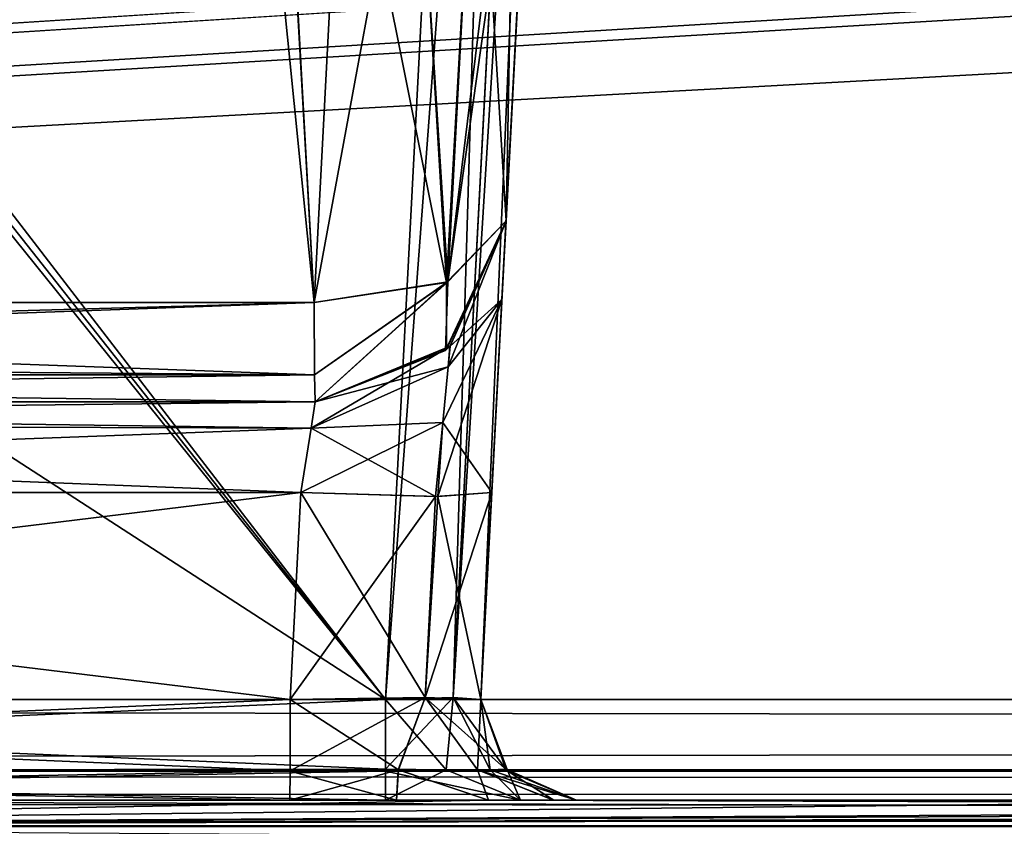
# Model space of a CAD drawing. Header units: inches. Extents: x -10 to 10, y -2.3 to 4.3.
# Tile 253 of 256: x -5.29 to -4.981, y -1.613 to -1.36. Entities that reach past the tile are written whole.
import ezdxf

# ---------------------------------------------------------------- set-up
doc = ezdxf.new("R2010")
doc.units = ezdxf.units.IN
doc.header["$LTSCALE"] = 65.185185
doc.header["$MEASUREMENT"] = 0
for name, color, linetype in [('131', 7, 'CONTINUOUS'), ('140', 7, 'CONTINUOUS'), ('1569', 7, 'CONTINUOUS'), ('1570', 7, 'CONTINUOUS'), ('1571', 7, 'CONTINUOUS'), ('1572', 7, 'CONTINUOUS'), ('1581', 7, 'CONTINUOUS'), ('1582', 7, 'CONTINUOUS'), ('1590', 7, 'CONTINUOUS'), ('1591', 7, 'CONTINUOUS'), ('1592', 7, 'CONTINUOUS'), ('1593', 7, 'CONTINUOUS'), ('165', 7, 'CONTINUOUS'), ('1770', 7, 'CONTINUOUS'), ('1771', 7, 'CONTINUOUS'), ('1772', 7, 'CONTINUOUS'), ('1773', 7, 'CONTINUOUS'), ('1810', 7, 'CONTINUOUS'), ('195', 7, 'CONTINUOUS'), ('196', 7, 'CONTINUOUS'), ('3830', 7, 'CONTINUOUS'), ('3835', 7, 'CONTINUOUS'), ('432', 7, 'CONTINUOUS'), ('5699', 7, 'CONTINUOUS'), ('6711', 7, 'CONTINUOUS'), ('6712', 7, 'CONTINUOUS'), ('6713', 7, 'CONTINUOUS'), ('6714', 7, 'CONTINUOUS'), ('6715', 7, 'CONTINUOUS'), ('7260', 7, 'CONTINUOUS'), ('7263', 7, 'CONTINUOUS'), ('7269', 7, 'CONTINUOUS'), ('7270', 7, 'CONTINUOUS'), ('7271', 7, 'CONTINUOUS'), ('7272', 7, 'CONTINUOUS'), ('7273', 7, 'CONTINUOUS'), ('7274', 7, 'CONTINUOUS'), ('7283', 7, 'CONTINUOUS'), ('7284', 7, 'CONTINUOUS'), ('8585', 7, 'CONTINUOUS'), ('8594', 7, 'CONTINUOUS'), ('9487', 7, 'CONTINUOUS'), ('9488', 7, 'CONTINUOUS'), ('9489', 7, 'CONTINUOUS'), ('9490', 7, 'CONTINUOUS'), ('9491', 7, 'CONTINUOUS'), ('9492', 7, 'CONTINUOUS'), ('9493', 7, 'CONTINUOUS'), ('9496', 7, 'CONTINUOUS'), ('9497', 7, 'CONTINUOUS')]:
    doc.layers.add(name, color=color, linetype=linetype)

msp = doc.modelspace()

# ---------------------------------------------------------------- linework, layer by layer
at = {"layer": '131', "linetype": 'Continuous'}
for points in [[(8.075, -1.605, 4.09849), (-8.075, -1.605, 4.09849), (8.075, -1.605, -4.09849), (8.075, -1.605, 4.09849)], [(8.075, -1.605, -4.09849), (-8.075, -1.605, 4.09849), (-8.075, -1.605, -4.09849), (8.075, -1.605, -4.09849)]]:
    msp.add_3dface(points, dxfattribs=at)
at = {"layer": '140', "linetype": 'Continuous'}
for points in [[(-8.5782, -1.605, -4.59779), (8.57822, -1.605, -4.59779), (-5.96565, -1.605, -4.58254), (-8.5782, -1.605, -4.59779)], [(8.57822, -1.605, 4.59779), (-8.5782, -1.605, 4.59779), (5.96565, -1.605, 4.58254), (8.57822, -1.605, 4.59779)], [(5.96565, -1.605, 4.58254), (-8.5782, -1.605, 4.59779), (1.96565, -1.605, 4.58254), (5.96565, -1.605, 4.58254)], [(1.96565, -1.605, 4.58254), (-8.5782, -1.605, 4.59779), (-1.98604, -1.605, 4.58467), (1.96565, -1.605, 4.58254)], [(-1.98604, -1.605, 4.58467), (-8.5782, -1.605, 4.59779), (-5.98604, -1.605, 4.58467), (-1.98604, -1.605, 4.58467)], [(-2.14705, -1.605, 4.53289), (-1.98604, -1.605, 4.58467), (-5.98604, -1.605, 4.58467), (-2.14705, -1.605, 4.53289)], [(-2.31453, -1.605, 4.45621), (-2.14705, -1.605, 4.53289), (-5.98604, -1.605, 4.58467), (-2.31453, -1.605, 4.45621)], [(-2.82517, -1.605, 4.45621), (-2.31453, -1.605, 4.45621), (-5.98604, -1.605, 4.58467), (-2.82517, -1.605, 4.45621)], [(-3.17483, -1.605, 4.45621), (-2.82517, -1.605, 4.45621), (-5.98604, -1.605, 4.58467), (-3.17483, -1.605, 4.45621)], [(-3.84467, -1.605, 4.45621), (-3.17483, -1.605, 4.45621), (-5.98604, -1.605, 4.58467), (-3.84467, -1.605, 4.45621)], [(-3.88708, -1.605, 4.43865), (-3.84467, -1.605, 4.45621), (-5.98604, -1.605, 4.58467), (-3.88708, -1.605, 4.43865)], [(-4.15533, -1.605, 4.45621), (-3.88708, -1.605, 4.43865), (-5.98604, -1.605, 4.58467), (-4.15533, -1.605, 4.45621)], [(-4.82517, -1.605, 4.45621), (-4.15533, -1.605, 4.45621), (-5.98604, -1.605, 4.58467), (-4.82517, -1.605, 4.45621)], [(-4.86758, -1.605, 4.43865), (-4.82517, -1.605, 4.45621), (-5.98604, -1.605, 4.58467), (-4.86758, -1.605, 4.43865)], [(-5.17483, -1.605, 4.45621), (-4.86758, -1.605, 4.43865), (-5.98604, -1.605, 4.58467), (-5.17483, -1.605, 4.45621)], [(-5.68548, -1.605, 4.45621), (-5.17483, -1.605, 4.45621), (-5.98604, -1.605, 4.58467), (-5.68548, -1.605, 4.45621)], [(-5.96565, -1.605, -4.58254), (8.57822, -1.605, -4.59779), (-1.96565, -1.605, -4.58254), (-5.96565, -1.605, -4.58254)], [(-5.81869, -1.605, -4.49853), (-5.96565, -1.605, -4.58254), (-1.96565, -1.605, -4.58254), (-5.81869, -1.605, -4.49853)], [(-5.68547, -1.605, -4.45621), (-5.81869, -1.605, -4.49853), (-1.96565, -1.605, -4.58254), (-5.68547, -1.605, -4.45621)], [(-5.17483, -1.605, -4.45621), (-5.68547, -1.605, -4.45621), (-1.96565, -1.605, -4.58254), (-5.17483, -1.605, -4.45621)], [(-5.13242, -1.605, -4.43865), (-5.17483, -1.605, -4.45621), (-4.82517, -1.605, -4.45621), (-5.13242, -1.605, -4.43865)], [(-4.82517, -1.605, -4.45621), (-5.17483, -1.605, -4.45621), (-1.96565, -1.605, -4.58254), (-4.82517, -1.605, -4.45621)], [(-4.8851, -1.605, 4.39627), (-4.86758, -1.605, 4.43865), (-5.17483, -1.605, 4.45621), (-4.8851, -1.605, 4.39627)], [(-5.13245, -1.605, 4.43868), (-4.8851, -1.605, 4.39627), (-5.17483, -1.605, 4.45621), (-5.13245, -1.605, 4.43868)], [(-5.14248, -1.605, -4.14496), (-5.12201, -1.605, -4.17472), (-4.8851, -1.605, -4.39627), (-5.14248, -1.605, -4.14496)], [(-4.85752, -1.605, -4.14496), (-5.14248, -1.605, -4.14496), (-4.87797, -1.605, -4.17469), (-4.85752, -1.605, -4.14496)], [(-4.87797, -1.605, -4.17469), (-5.14248, -1.605, -4.14496), (-4.8851, -1.605, -4.20981), (-4.87797, -1.605, -4.17469)], [(-4.8851, -1.605, -4.20981), (-5.14248, -1.605, -4.14496), (-4.8851, -1.605, -4.39627), (-4.8851, -1.605, -4.20981)], [(-5.14248, -1.605, 4.14496), (-4.85752, -1.605, 4.14496), (-5.12203, -1.605, 4.17469), (-5.14248, -1.605, 4.14496)], [(-4.8851, -1.605, 4.20982), (-4.8851, -1.605, 4.39627), (-5.13245, -1.605, 4.43868), (-4.8851, -1.605, 4.20982)], [(-5.1149, -1.605, 4.39627), (-4.8851, -1.605, 4.20982), (-5.13245, -1.605, 4.43868), (-5.1149, -1.605, 4.39627)], [(-5.1149, -1.605, -4.39627), (-5.13242, -1.605, -4.43865), (-4.82517, -1.605, -4.45621), (-5.1149, -1.605, -4.39627)], [(-5.12203, -1.605, 4.17469), (-4.85752, -1.605, 4.14496), (-5.1149, -1.605, 4.20981), (-5.12203, -1.605, 4.17469)], [(-5.12201, -1.605, -4.17472), (-5.1149, -1.605, -4.20982), (-4.8851, -1.605, -4.39627), (-5.12201, -1.605, -4.17472)], [(-5.1149, -1.605, -4.20982), (-5.1149, -1.605, -4.39627), (-4.86755, -1.605, -4.43868), (-5.1149, -1.605, -4.20982)], [(-4.86755, -1.605, -4.43868), (-5.1149, -1.605, -4.39627), (-4.82517, -1.605, -4.45621), (-4.86755, -1.605, -4.43868)], [(-4.8851, -1.605, -4.39627), (-5.1149, -1.605, -4.20982), (-4.86755, -1.605, -4.43868), (-4.8851, -1.605, -4.39627)], [(-4.87799, -1.605, 4.17472), (-4.8851, -1.605, 4.20982), (-5.1149, -1.605, 4.39627), (-4.87799, -1.605, 4.17472)], [(-4.85752, -1.605, 4.14496), (-4.87799, -1.605, 4.17472), (-5.1149, -1.605, 4.39627), (-4.85752, -1.605, 4.14496)], [(-5.1149, -1.605, 4.20981), (-4.85752, -1.605, 4.14496), (-5.1149, -1.605, 4.39627), (-5.1149, -1.605, 4.20981)]]:
    msp.add_3dface(points, dxfattribs=at)
at = {"layer": '1569', "linetype": 'Continuous'}
for points in [[(-5.09646, -0.64992, 3.78332), (-5.14486, -1.57343, 4.39629), (-5.09584, -0.6382, 4.4453), (-5.09646, -0.64992, 3.78332)], [(-5.13828, -1.44788, 4.17846), (-5.14486, -1.57343, 4.39629), (-5.09646, -0.64992, 3.78332), (-5.13828, -1.44788, 4.17846)], [(-5.13698, -1.42314, 4.11653), (-5.13828, -1.44788, 4.17846), (-5.09646, -0.64992, 3.78332), (-5.13698, -1.42314, 4.11653)], [(-5.0979, -0.67738, 3.79138), (-5.13698, -1.42314, 4.11653), (-5.09646, -0.64992, 3.78332), (-5.0979, -0.67738, 3.79138)], [(-5.13698, -1.42314, 3.87629), (-5.13698, -1.42314, 4.11653), (-5.0979, -0.67738, 3.79138), (-5.13698, -1.42314, 3.87629)], [(-5.1278, -1.24804, 3.80555), (-5.13698, -1.42314, 3.87629), (-5.0979, -0.67738, 3.79138), (-5.1278, -1.24804, 3.80555)], [(-5.14145, -1.50847, 4.20637), (-5.14486, -1.57343, 4.39629), (-5.13828, -1.44788, 4.17846), (-5.14145, -1.50847, 4.20637)], [(-5.14486, -1.57343, 4.20977), (-5.14486, -1.57343, 4.39629), (-5.14145, -1.50847, 4.20637), (-5.14486, -1.57343, 4.20977)]]:
    msp.add_3dface(points, dxfattribs=at)
at = {"layer": '1570', "linetype": 'Continuous'}
for points in [[(-5.14486, -1.57343, 4.39629), (-5.14486, -1.57343, 4.20977), (-5.13647, -1.59584, 4.20977), (-5.14486, -1.57343, 4.39629)], [(-5.13643, -1.59589, 4.39629), (-5.14486, -1.57343, 4.39629), (-5.13647, -1.59584, 4.20977), (-5.13643, -1.59589, 4.39629)], [(-5.1149, -1.605, 4.20981), (-5.13643, -1.59589, 4.39629), (-5.13647, -1.59584, 4.20977), (-5.1149, -1.605, 4.20981)], [(-5.1149, -1.605, 4.20981), (-5.1149, -1.605, 4.39627), (-5.13643, -1.59589, 4.39629), (-5.1149, -1.605, 4.20981)]]:
    msp.add_3dface(points, dxfattribs=at)
at = {"layer": '1571', "linetype": 'Continuous'}
for points in [[(-5.17481, -1.59526, 4.43408), (-5.17481, -1.57343, 4.42625), (-5.15357, -1.57279, 4.41749), (-5.17481, -1.59526, 4.43408)], [(-5.1558, -1.59547, 4.42919), (-5.17481, -1.59526, 4.43408), (-5.15357, -1.57279, 4.41749), (-5.1558, -1.59547, 4.42919)], [(-5.14191, -1.59547, 4.41529), (-5.1558, -1.59547, 4.42919), (-5.15357, -1.57279, 4.41749), (-5.14191, -1.59547, 4.41529)], [(-5.14486, -1.57343, 4.39629), (-5.14191, -1.59547, 4.41529), (-5.15357, -1.57279, 4.41749), (-5.14486, -1.57343, 4.39629)], [(-5.14486, -1.57343, 4.39629), (-5.13643, -1.59589, 4.39629), (-5.14191, -1.59547, 4.41529), (-5.14486, -1.57343, 4.39629)], [(-5.17483, -1.605, 4.45621), (-5.17481, -1.59526, 4.43408), (-5.1558, -1.59547, 4.42919), (-5.17483, -1.605, 4.45621)], [(-5.13245, -1.605, 4.43868), (-5.17483, -1.605, 4.45621), (-5.1558, -1.59547, 4.42919), (-5.13245, -1.605, 4.43868)], [(-5.13245, -1.605, 4.43868), (-5.1558, -1.59547, 4.42919), (-5.14191, -1.59547, 4.41529), (-5.13245, -1.605, 4.43868)], [(-5.13643, -1.59589, 4.39629), (-5.13245, -1.605, 4.43868), (-5.14191, -1.59547, 4.41529), (-5.13643, -1.59589, 4.39629)], [(-5.1149, -1.605, 4.39627), (-5.13245, -1.605, 4.43868), (-5.13643, -1.59589, 4.39629), (-5.1149, -1.605, 4.39627)]]:
    msp.add_3dface(points, dxfattribs=at)
at = {"layer": '1572', "linetype": 'Continuous'}
for points in [[(-5.10467, -0.63882, 4.46648), (-5.17481, -1.57343, 4.42625), (-5.1258, -0.63817, 4.47526), (-5.10467, -0.63882, 4.46648)], [(-5.15357, -1.57279, 4.41749), (-5.17481, -1.57343, 4.42625), (-5.10467, -0.63882, 4.46648), (-5.15357, -1.57279, 4.41749)], [(-5.09584, -0.6382, 4.4453), (-5.14486, -1.57343, 4.39629), (-5.15357, -1.57279, 4.41749), (-5.09584, -0.6382, 4.4453)], [(-5.09584, -0.6382, 4.4453), (-5.15357, -1.57279, 4.41749), (-5.10467, -0.63882, 4.46648), (-5.09584, -0.6382, 4.4453)]]:
    msp.add_3dface(points, dxfattribs=at)
at = {"layer": '1581', "linetype": 'Continuous'}
for points in [[(-5.58789, -1.605, 4.14496), (-5.20482, -1.605, 4.1199), (-5.73311, -1.605, 4.1199), (-5.58789, -1.605, 4.14496)], [(-5.14248, -1.605, 4.14496), (-5.20482, -1.605, 4.1199), (-5.58789, -1.605, 4.14496), (-5.14248, -1.605, 4.14496)], [(-5.20482, -1.605, 4.1199), (-5.14248, -1.605, 4.14496), (-5.17135, -1.605, 4.12634), (-5.20482, -1.605, 4.1199)]]:
    msp.add_3dface(points, dxfattribs=at)
at = {"layer": '1582', "linetype": 'Continuous'}
for points in [[(-5.73311, -1.57343, 4.14986), (-5.73311, -1.5962, 4.14112), (-5.20477, -1.57343, 4.14986), (-5.73311, -1.57343, 4.14986)], [(-5.20477, -1.57343, 4.14986), (-5.73311, -1.5962, 4.14112), (-5.20477, -1.59589, 4.14143), (-5.20477, -1.57343, 4.14986)], [(-5.73311, -1.605, 4.1199), (-5.20482, -1.605, 4.1199), (-5.20477, -1.59589, 4.14143), (-5.73311, -1.605, 4.1199)], [(-5.73311, -1.5962, 4.14112), (-5.73311, -1.605, 4.1199), (-5.20477, -1.59589, 4.14143), (-5.73311, -1.5962, 4.14112)]]:
    msp.add_3dface(points, dxfattribs=at)
at = {"layer": '1590', "linetype": 'Continuous'}
for points in [[(-5.82228, -1.48, 3.86955), (-5.79654, -1.48, 4.11649), (-5.1969, -1.48, 4.11649), (-5.82228, -1.48, 3.86955)], [(-5.1969, -1.48, 3.86955), (-5.82228, -1.48, 3.86955), (-5.1969, -1.48, 4.11649), (-5.1969, -1.48, 3.86955)]]:
    msp.add_3dface(points, dxfattribs=at)
at = {"layer": '1591', "linetype": 'Continuous'}
for points in [[(-5.82228, -1.4663, 3.83516), (-5.82228, -1.47127, 3.84133), (-5.19722, -1.44873, 3.82319), (-5.82228, -1.4663, 3.83516)], [(-5.82228, -1.44873, 3.82319), (-5.82228, -1.4663, 3.83516), (-5.19722, -1.44873, 3.82319), (-5.82228, -1.44873, 3.82319)], [(-5.19722, -1.44873, 3.82319), (-5.82228, -1.47127, 3.84133), (-5.19706, -1.47144, 3.84158), (-5.19722, -1.44873, 3.82319)], [(-5.82228, -1.47127, 3.84133), (-5.82228, -1.48, 3.86955), (-5.19706, -1.47144, 3.84158), (-5.82228, -1.47127, 3.84133)], [(-5.82228, -1.48, 3.86955), (-5.1969, -1.48, 3.86955), (-5.19706, -1.47144, 3.84158), (-5.82228, -1.48, 3.86955)]]:
    msp.add_3dface(points, dxfattribs=at)
at = {"layer": '1592', "linetype": 'Continuous'}
for points in [[(-5.83865, -1.13627, 3.69695), (-5.82228, -1.44873, 3.82319), (-5.22861, -1.13627, 3.69695), (-5.83865, -1.13627, 3.69695)], [(-5.82228, -1.44873, 3.82319), (-5.19722, -1.44873, 3.82319), (-5.22861, -1.13627, 3.69695), (-5.82228, -1.44873, 3.82319)], [(-5.22861, -1.13627, 3.69695), (-5.19722, -1.44873, 3.82319), (-5.21033, -1.21157, 3.72737), (-5.22861, -1.13627, 3.69695)], [(-5.19722, -1.44873, 3.82319), (-5.18835, -1.27924, 3.75471), (-5.21033, -1.21157, 3.72737), (-5.19722, -1.44873, 3.82319)]]:
    msp.add_3dface(points, dxfattribs=at)
at = {"layer": '1593', "linetype": 'Continuous'}
for points in [[(-5.13698, -1.42314, 3.87629), (-5.1278, -1.24804, 3.80555), (-5.134, -1.26508, 3.78596), (-5.13698, -1.42314, 3.87629)], [(-5.14613, -1.27338, 3.77106), (-5.13698, -1.42314, 3.87629), (-5.134, -1.26508, 3.78596), (-5.14613, -1.27338, 3.77106)], [(-5.14613, -1.27338, 3.77106), (-5.16547, -1.27789, 3.75905), (-5.15562, -1.4425, 3.83871), (-5.14613, -1.27338, 3.77106)], [(-5.13698, -1.42314, 3.87629), (-5.14613, -1.27338, 3.77106), (-5.15562, -1.4425, 3.83871), (-5.13698, -1.42314, 3.87629)], [(-5.18835, -1.27924, 3.75471), (-5.19722, -1.44873, 3.82319), (-5.15562, -1.4425, 3.83871), (-5.18835, -1.27924, 3.75471)], [(-5.16547, -1.27789, 3.75905), (-5.18835, -1.27924, 3.75471), (-5.15562, -1.4425, 3.83871), (-5.16547, -1.27789, 3.75905)]]:
    msp.add_3dface(points, dxfattribs=at)
at = {"layer": '165', "linetype": 'Continuous'}
for points in [[(8.57837, -1.59603, 4.61919), (8.57837, -1.57343, 4.62775), (-8.57837, -1.59542, 4.61977), (8.57837, -1.59603, 4.61919)], [(-8.57837, -1.59542, 4.61977), (8.57837, -1.57343, 4.62775), (-8.57837, -1.57343, 4.62775), (-8.57837, -1.59542, 4.61977)], [(-8.5782, -1.605, 4.59779), (8.57837, -1.59603, 4.61919), (-8.57837, -1.59542, 4.61977), (-8.5782, -1.605, 4.59779)], [(-8.5782, -1.605, 4.59779), (8.57822, -1.605, 4.59779), (8.57837, -1.59603, 4.61919), (-8.5782, -1.605, 4.59779)]]:
    msp.add_3dface(points, dxfattribs=at)
at = {"layer": '1770', "linetype": 'Continuous'}
for points in [[(-5.70702, -1.22838, -4.44433), (-5.68551, -1.57343, -4.42625), (-5.1258, -0.63817, -4.47526), (-5.70702, -1.22838, -4.44433)], [(-5.68551, -1.57343, -4.42625), (-5.17481, -1.57343, -4.42625), (-5.1258, -0.63817, -4.47526), (-5.68551, -1.57343, -4.42625)]]:
    msp.add_3dface(points, dxfattribs=at)
at = {"layer": '1771', "linetype": 'Continuous'}
for points in [[(-5.17481, -1.57343, -4.42625), (-5.68551, -1.57343, -4.42625), (-5.68549, -1.5959, -4.43468), (-5.17481, -1.57343, -4.42625)], [(-5.17481, -1.59589, -4.43467), (-5.17481, -1.57343, -4.42625), (-5.68549, -1.5959, -4.43468), (-5.17481, -1.59589, -4.43467)], [(-5.68547, -1.605, -4.45621), (-5.17481, -1.59589, -4.43467), (-5.68549, -1.5959, -4.43468), (-5.68547, -1.605, -4.45621)], [(-5.68547, -1.605, -4.45621), (-5.17483, -1.605, -4.45621), (-5.17481, -1.59589, -4.43467), (-5.68547, -1.605, -4.45621)]]:
    msp.add_3dface(points, dxfattribs=at)
at = {"layer": '1772', "linetype": 'Continuous'}
for points in [[(-5.17481, -1.57343, -4.42625), (-5.15581, -1.59547, -4.42919), (-5.15361, -1.57279, -4.41753), (-5.17481, -1.57343, -4.42625)], [(-5.15581, -1.59547, -4.42919), (-5.14192, -1.59547, -4.4153), (-5.15361, -1.57279, -4.41753), (-5.15581, -1.59547, -4.42919)], [(-5.13702, -1.59526, -4.39629), (-5.14486, -1.57343, -4.39629), (-5.15361, -1.57279, -4.41753), (-5.13702, -1.59526, -4.39629)], [(-5.14192, -1.59547, -4.4153), (-5.13702, -1.59526, -4.39629), (-5.15361, -1.57279, -4.41753), (-5.14192, -1.59547, -4.4153)], [(-5.17481, -1.57343, -4.42625), (-5.17481, -1.59589, -4.43467), (-5.15581, -1.59547, -4.42919), (-5.17481, -1.57343, -4.42625)], [(-5.17483, -1.605, -4.45621), (-5.13242, -1.605, -4.43865), (-5.17481, -1.59589, -4.43467), (-5.17483, -1.605, -4.45621)], [(-5.17481, -1.59589, -4.43467), (-5.13242, -1.605, -4.43865), (-5.15581, -1.59547, -4.42919), (-5.17481, -1.59589, -4.43467)], [(-5.13242, -1.605, -4.43865), (-5.14192, -1.59547, -4.4153), (-5.15581, -1.59547, -4.42919), (-5.13242, -1.605, -4.43865)], [(-5.1149, -1.605, -4.39627), (-5.13702, -1.59526, -4.39629), (-5.14192, -1.59547, -4.4153), (-5.1149, -1.605, -4.39627)], [(-5.13242, -1.605, -4.43865), (-5.1149, -1.605, -4.39627), (-5.14192, -1.59547, -4.4153), (-5.13242, -1.605, -4.43865)]]:
    msp.add_3dface(points, dxfattribs=at)
at = {"layer": '1773', "linetype": 'Continuous'}
for points in [[(-5.1258, -0.63817, -4.47526), (-5.17481, -1.57343, -4.42625), (-5.15361, -1.57279, -4.41753), (-5.1258, -0.63817, -4.47526)], [(-5.1258, -0.63817, -4.47526), (-5.15361, -1.57279, -4.41753), (-5.10463, -0.63882, -4.46644), (-5.1258, -0.63817, -4.47526)], [(-5.15361, -1.57279, -4.41753), (-5.14486, -1.57343, -4.39629), (-5.10463, -0.63882, -4.46644), (-5.15361, -1.57279, -4.41753)], [(-5.10463, -0.63882, -4.46644), (-5.14486, -1.57343, -4.39629), (-5.09584, -0.6382, -4.4453), (-5.10463, -0.63882, -4.46644)]]:
    msp.add_3dface(points, dxfattribs=at)
at = {"layer": '1810', "linetype": 'Continuous'}
for points in [[(-5.58789, -1.605, -4.14496), (-5.14248, -1.605, -4.14496), (-2.5761, -1.61322, -4.1656), (-5.58789, -1.605, -4.14496)], [(-5.58789, -1.61325, -4.16563), (-5.58789, -1.605, -4.14496), (-2.5761, -1.61322, -4.1656), (-5.58789, -1.61325, -4.16563)], [(-5.14248, -1.605, -4.14496), (-4.85752, -1.605, -4.14496), (-2.5761, -1.61322, -4.1656), (-5.14248, -1.605, -4.14496)], [(-2.5761, -1.63343, -4.17492), (-5.58789, -1.61325, -4.16563), (-2.5761, -1.61322, -4.1656), (-2.5761, -1.63343, -4.17492)]]:
    msp.add_3dface(points, dxfattribs=at)
at = {"layer": '195', "linetype": 'Continuous'}
for points in [[(-8.57837, -1.59603, -4.61919), (-8.57837, -1.57343, -4.62775), (8.57837, -1.59542, -4.61977), (-8.57837, -1.59603, -4.61919)], [(8.57837, -1.59542, -4.61977), (-8.57837, -1.57343, -4.62775), (8.57837, -1.57343, -4.62775), (8.57837, -1.59542, -4.61977)], [(8.57822, -1.605, -4.59779), (-8.57837, -1.59603, -4.61919), (8.57837, -1.59542, -4.61977), (8.57822, -1.605, -4.59779)], [(8.57822, -1.605, -4.59779), (-8.5782, -1.605, -4.59779), (-8.57837, -1.59603, -4.61919), (8.57822, -1.605, -4.59779)]]:
    msp.add_3dface(points, dxfattribs=at)
at = {"layer": '196', "linetype": 'Continuous'}
for points in [[(-1.89693, -0.63817, -4.57874), (-8.57837, -1.57343, -4.62775), (-1.93761, -0.62096, -4.57784), (-1.89693, -0.63817, -4.57874)], [(-1.93761, -0.62096, -4.57784), (-8.57837, -1.57343, -4.62775), (-2.10307, -0.63817, -4.57874), (-1.93761, -0.62096, -4.57784)], [(-2.87743, -0.63817, -4.57874), (-8.57837, -1.57343, -4.62775), (-2.91811, -0.62096, -4.57784), (-2.87743, -0.63817, -4.57874)], [(-2.91811, -0.62096, -4.57784), (-8.57837, -1.57343, -4.62775), (-3.12257, -0.63817, -4.57874), (-2.91811, -0.62096, -4.57784)], [(-4.87743, -0.63817, -4.57874), (-8.57837, -1.57343, -4.62775), (-4.91811, -0.62096, -4.57784), (-4.87743, -0.63817, -4.57874)], [(-4.91811, -0.62096, -4.57784), (-8.57837, -1.57343, -4.62775), (-5.12257, -0.63817, -4.57874), (-4.91811, -0.62096, -4.57784)], [(-3.89693, -0.63817, -4.57874), (-8.57837, -1.57343, -4.62775), (-3.93712, -0.62143, -4.57786), (-3.89693, -0.63817, -4.57874)], [(-3.93712, -0.62143, -4.57786), (-8.57837, -1.57343, -4.62775), (-4.10307, -0.63817, -4.57874), (-3.93712, -0.62143, -4.57786)], [(8.57837, -1.57343, -4.62775), (-8.57837, -1.57343, -4.62775), (8.52935, -0.63817, -4.57874), (8.57837, -1.57343, -4.62775)], [(5.89693, -0.63817, -4.57874), (-8.57837, -1.57343, -4.62775), (5.12257, -0.63817, -4.57874), (5.89693, -0.63817, -4.57874)], [(-8.57837, -1.57343, -4.62775), (5.89693, -0.63817, -4.57874), (6.10307, -0.63817, -4.57874), (-8.57837, -1.57343, -4.62775)], [(5.12257, -0.63817, -4.57874), (-8.57837, -1.57343, -4.62775), (4.87743, -0.63817, -4.57874), (5.12257, -0.63817, -4.57874)], [(4.87743, -0.63817, -4.57874), (-8.57837, -1.57343, -4.62775), (4.10307, -0.63817, -4.57874), (4.87743, -0.63817, -4.57874)], [(4.10307, -0.63817, -4.57874), (-8.57837, -1.57343, -4.62775), (3.89693, -0.63817, -4.57874), (4.10307, -0.63817, -4.57874)], [(3.89693, -0.63817, -4.57874), (-8.57837, -1.57343, -4.62775), (3.12257, -0.63817, -4.57874), (3.89693, -0.63817, -4.57874)], [(3.12257, -0.63817, -4.57874), (-8.57837, -1.57343, -4.62775), (2.87743, -0.63817, -4.57874), (3.12257, -0.63817, -4.57874)], [(2.87743, -0.63817, -4.57874), (-8.57837, -1.57343, -4.62775), (2.10307, -0.63817, -4.57874), (2.87743, -0.63817, -4.57874)], [(2.10307, -0.63817, -4.57874), (-8.57837, -1.57343, -4.62775), (1.89693, -0.63817, -4.57874), (2.10307, -0.63817, -4.57874)], [(1.89693, -0.63817, -4.57874), (-8.57837, -1.57343, -4.62775), (-1.89693, -0.63817, -4.57874), (1.89693, -0.63817, -4.57874)], [(-2.10307, -0.63817, -4.57874), (-8.57837, -1.57343, -4.62775), (-2.87743, -0.63817, -4.57874), (-2.10307, -0.63817, -4.57874)], [(-3.12257, -0.63817, -4.57874), (-8.57837, -1.57343, -4.62775), (-3.89693, -0.63817, -4.57874), (-3.12257, -0.63817, -4.57874)], [(-4.10307, -0.63817, -4.57874), (-8.57837, -1.57343, -4.62775), (-4.87743, -0.63817, -4.57874), (-4.10307, -0.63817, -4.57874)], [(-5.12257, -0.63817, -4.57874), (-8.57837, -1.57343, -4.62775), (-5.89693, -0.63817, -4.57874), (-5.12257, -0.63817, -4.57874)], [(8.52935, -0.63817, -4.57874), (-8.57837, -1.57343, -4.62775), (7.12257, -0.63817, -4.57874), (8.52935, -0.63817, -4.57874)], [(7.12257, -0.63817, -4.57874), (-8.57837, -1.57343, -4.62775), (6.87743, -0.63817, -4.57874), (7.12257, -0.63817, -4.57874)], [(6.87743, -0.63817, -4.57874), (-8.57837, -1.57343, -4.62775), (6.10307, -0.63817, -4.57874), (6.87743, -0.63817, -4.57874)]]:
    msp.add_3dface(points, dxfattribs=at)
at = {"layer": '3830', "linetype": 'Continuous'}
for points in [[(-8.075, -1.605, 4.09849), (8.075, -1.605, 4.09849), (8.075, -1.61324, 4.07784), (-8.075, -1.605, 4.09849)], [(-8.075, -1.605, 4.09849), (8.075, -1.61324, 4.07784), (-8.075, -1.61324, 4.07784), (-8.075, -1.605, 4.09849)]]:
    msp.add_3dface(points, dxfattribs=at)
at = {"layer": '3835', "linetype": 'Continuous'}
for points in [[(8.075, -1.605, -4.09849), (-8.075, -1.605, -4.09849), (-8.075, -1.61324, -4.07784), (8.075, -1.605, -4.09849)], [(8.075, -1.61324, -4.07784), (8.075, -1.605, -4.09849), (-8.075, -1.61324, -4.07784), (8.075, -1.61324, -4.07784)]]:
    msp.add_3dface(points, dxfattribs=at)
at = {"layer": '432', "linetype": 'Continuous'}
for points in [[(-8.57837, -1.57343, 4.62775), (8.57837, -1.57343, 4.62775), (-8.52935, -0.63817, 4.57874), (-8.57837, -1.57343, 4.62775)], [(-8.52935, -0.63817, 4.57874), (8.57837, -1.57343, 4.62775), (-7.12257, -0.63817, 4.57874), (-8.52935, -0.63817, 4.57874)], [(-7.12257, -0.63817, 4.57874), (8.57837, -1.57343, 4.62775), (-6.87743, -0.63817, 4.57874), (-7.12257, -0.63817, 4.57874)], [(-6.87743, -0.63817, 4.57874), (8.57837, -1.57343, 4.62775), (-6.10307, -0.63817, 4.57874), (-6.87743, -0.63817, 4.57874)], [(-6.10307, -0.63817, 4.57874), (8.57837, -1.57343, 4.62775), (-5.89693, -0.63817, 4.57874), (-6.10307, -0.63817, 4.57874)], [(-5.89693, -0.63817, 4.57874), (8.57837, -1.57343, 4.62775), (-5.12257, -0.63817, 4.57874), (-5.89693, -0.63817, 4.57874)], [(-5.12257, -0.63817, 4.57874), (8.57837, -1.57343, 4.62775), (-4.87743, -0.63817, 4.57874), (-5.12257, -0.63817, 4.57874)]]:
    msp.add_3dface(points, dxfattribs=at)
at = {"layer": '5699', "linetype": 'Continuous'}
for points in [[(-2.85752, -1.605, 4.14496), (-3.14248, -1.605, 4.14496), (-5.58789, -1.61295, 4.16531), (-2.85752, -1.605, 4.14496)], [(-2.85752, -1.605, 4.14496), (-5.58789, -1.61295, 4.16531), (-2.57611, -1.605, 4.14496), (-2.85752, -1.605, 4.14496)], [(-3.14248, -1.605, 4.14496), (-3.88285, -1.605, 4.14496), (-5.58789, -1.61295, 4.16531), (-3.14248, -1.605, 4.14496)], [(-3.88285, -1.605, 4.14496), (-4.11715, -1.605, 4.14496), (-5.58789, -1.61295, 4.16531), (-3.88285, -1.605, 4.14496)], [(-4.11715, -1.605, 4.14496), (-4.85752, -1.605, 4.14496), (-5.58789, -1.61295, 4.16531), (-4.11715, -1.605, 4.14496)], [(-4.85752, -1.605, 4.14496), (-5.14248, -1.605, 4.14496), (-5.58789, -1.61295, 4.16531), (-4.85752, -1.605, 4.14496)], [(-5.14248, -1.605, 4.14496), (-5.58789, -1.605, 4.14496), (-5.58789, -1.61295, 4.16531), (-5.14248, -1.605, 4.14496)], [(-2.57611, -1.605, 4.14496), (-5.58789, -1.61295, 4.16531), (-2.5761, -1.61326, 4.16563), (-2.57611, -1.605, 4.14496)], [(-5.58789, -1.61295, 4.16531), (-5.58789, -1.63343, 4.17492), (-2.5761, -1.61326, 4.16563), (-5.58789, -1.61295, 4.16531)]]:
    msp.add_3dface(points, dxfattribs=at)
at = {"layer": '6711', "linetype": 'Continuous'}
for points in [[(-5.58789, -1.605, -4.14496), (-5.73311, -1.605, -4.1199), (-5.20481, -1.605, -4.1199), (-5.58789, -1.605, -4.14496)], [(-5.14248, -1.605, -4.14496), (-5.58789, -1.605, -4.14496), (-5.17133, -1.605, -4.12635), (-5.14248, -1.605, -4.14496)], [(-5.17133, -1.605, -4.12635), (-5.58789, -1.605, -4.14496), (-5.20481, -1.605, -4.1199), (-5.17133, -1.605, -4.12635)]]:
    msp.add_3dface(points, dxfattribs=at)
at = {"layer": '6712', "linetype": 'Continuous'}
for points in [[(-5.73311, -1.57343, -4.14986), (-5.20477, -1.59584, -4.14147), (-5.73311, -1.59603, -4.14129), (-5.73311, -1.57343, -4.14986)], [(-5.20477, -1.57343, -4.14986), (-5.20477, -1.59584, -4.14147), (-5.73311, -1.57343, -4.14986), (-5.20477, -1.57343, -4.14986)], [(-5.20477, -1.59584, -4.14147), (-5.20481, -1.605, -4.1199), (-5.73311, -1.59603, -4.14129), (-5.20477, -1.59584, -4.14147)], [(-5.20481, -1.605, -4.1199), (-5.73311, -1.605, -4.1199), (-5.73311, -1.59603, -4.14129), (-5.20481, -1.605, -4.1199)]]:
    msp.add_3dface(points, dxfattribs=at)
at = {"layer": '6713', "linetype": 'Continuous'}
for points in [[(-5.17079, -1.59547, -4.15091), (-5.20477, -1.59584, -4.14147), (-5.16235, -1.57278, -4.16737), (-5.17079, -1.59547, -4.15091)], [(-5.20477, -1.59584, -4.14147), (-5.20477, -1.57343, -4.14986), (-5.16235, -1.57278, -4.16737), (-5.20477, -1.59584, -4.14147)], [(-5.14594, -1.59547, -4.17575), (-5.17079, -1.59547, -4.15091), (-5.16235, -1.57278, -4.16737), (-5.14594, -1.59547, -4.17575)], [(-5.14486, -1.57343, -4.20977), (-5.14594, -1.59547, -4.17575), (-5.16235, -1.57278, -4.16737), (-5.14486, -1.57343, -4.20977)], [(-5.13643, -1.59589, -4.20977), (-5.14594, -1.59547, -4.17575), (-5.14486, -1.57343, -4.20977), (-5.13643, -1.59589, -4.20977)], [(-5.17133, -1.605, -4.12635), (-5.20481, -1.605, -4.1199), (-5.17079, -1.59547, -4.15091), (-5.17133, -1.605, -4.12635)], [(-5.20481, -1.605, -4.1199), (-5.20477, -1.59584, -4.14147), (-5.17079, -1.59547, -4.15091), (-5.20481, -1.605, -4.1199)], [(-5.14248, -1.605, -4.14496), (-5.17133, -1.605, -4.12635), (-5.17079, -1.59547, -4.15091), (-5.14248, -1.605, -4.14496)], [(-5.14594, -1.59547, -4.17575), (-5.14248, -1.605, -4.14496), (-5.17079, -1.59547, -4.15091), (-5.14594, -1.59547, -4.17575)], [(-5.12201, -1.605, -4.17472), (-5.14248, -1.605, -4.14496), (-5.14594, -1.59547, -4.17575), (-5.12201, -1.605, -4.17472)], [(-5.13643, -1.59589, -4.20977), (-5.12201, -1.605, -4.17472), (-5.14594, -1.59547, -4.17575), (-5.13643, -1.59589, -4.20977)], [(-5.1149, -1.605, -4.20982), (-5.12201, -1.605, -4.17472), (-5.13643, -1.59589, -4.20977), (-5.1149, -1.605, -4.20982)]]:
    msp.add_3dface(points, dxfattribs=at)
at = {"layer": '6714', "linetype": 'Continuous'}
for points in [[(-5.14486, -1.57343, -4.39629), (-5.13702, -1.59526, -4.39629), (-5.14486, -1.57343, -4.20977), (-5.14486, -1.57343, -4.39629)], [(-5.13702, -1.59526, -4.39629), (-5.13643, -1.59589, -4.20977), (-5.14486, -1.57343, -4.20977), (-5.13702, -1.59526, -4.39629)], [(-5.13702, -1.59526, -4.39629), (-5.1149, -1.605, -4.39627), (-5.13643, -1.59589, -4.20977), (-5.13702, -1.59526, -4.39629)], [(-5.1149, -1.605, -4.39627), (-5.1149, -1.605, -4.20982), (-5.13643, -1.59589, -4.20977), (-5.1149, -1.605, -4.39627)]]:
    msp.add_3dface(points, dxfattribs=at)
at = {"layer": '6715', "linetype": 'Continuous'}
for points in [[(-5.081, -0.355, -4.53392), (-5.09584, -0.6382, -4.4453), (-5.13828, -1.44788, -4.17846), (-5.081, -0.355, -4.53392)], [(-5.13698, -1.42314, -4.11653), (-5.081, -0.355, -4.53392), (-5.13828, -1.44788, -4.17846), (-5.13698, -1.42314, -4.11653)], [(-5.1278, -1.24804, -3.80555), (-5.081, -0.355, -4.53392), (-5.13698, -1.42314, -3.87629), (-5.1278, -1.24804, -3.80555)], [(-5.13698, -1.42314, -3.87629), (-5.081, -0.355, -4.53392), (-5.13698, -1.42314, -4.11653), (-5.13698, -1.42314, -3.87629)], [(-5.09584, -0.6382, -4.4453), (-5.14486, -1.57343, -4.39629), (-5.14486, -1.57343, -4.20977), (-5.09584, -0.6382, -4.4453)], [(-5.09584, -0.6382, -4.4453), (-5.14486, -1.57343, -4.20977), (-5.14145, -1.50847, -4.20637), (-5.09584, -0.6382, -4.4453)], [(-5.13828, -1.44788, -4.17846), (-5.09584, -0.6382, -4.4453), (-5.14145, -1.50847, -4.20637), (-5.13828, -1.44788, -4.17846)]]:
    msp.add_3dface(points, dxfattribs=at)
at = {"layer": '7260', "linetype": 'Continuous'}
for points in [[(-5.83865, -1.13627, -3.69695), (-5.22861, -1.13627, -3.69695), (-5.82228, -1.44873, -3.82319), (-5.83865, -1.13627, -3.69695)], [(-5.22861, -1.13627, -3.69695), (-5.2107, -1.21025, -3.72684), (-5.82228, -1.44873, -3.82319), (-5.22861, -1.13627, -3.69695)], [(-5.82228, -1.44873, -3.82319), (-5.2107, -1.21025, -3.72684), (-5.19722, -1.44873, -3.82319), (-5.82228, -1.44873, -3.82319)], [(-5.2107, -1.21025, -3.72684), (-5.18835, -1.27925, -3.75471), (-5.19722, -1.44873, -3.82319), (-5.2107, -1.21025, -3.72684)]]:
    msp.add_3dface(points, dxfattribs=at)
at = {"layer": '7263', "linetype": 'Continuous'}
for points in [[(-5.81384, -1.48, -4.10259), (-5.82228, -1.48, -3.86955), (-5.1969, -1.48, -3.86955), (-5.81384, -1.48, -4.10259)], [(-5.79654, -1.48, -4.11649), (-5.81384, -1.48, -4.10259), (-5.1969, -1.48, -3.86955), (-5.79654, -1.48, -4.11649)], [(-5.1969, -1.48, -4.11649), (-5.79654, -1.48, -4.11649), (-5.1969, -1.48, -3.86955), (-5.1969, -1.48, -4.11649)]]:
    msp.add_3dface(points, dxfattribs=at)
at = {"layer": '7269', "linetype": 'Continuous'}
for points in [[(-5.73311, -1.57343, -4.14986), (-5.73944, -1.50843, -4.14645), (-5.20137, -1.50843, -4.14645), (-5.73311, -1.57343, -4.14986)], [(-5.20477, -1.57343, -4.14986), (-5.73311, -1.57343, -4.14986), (-5.20137, -1.50843, -4.14645), (-5.20477, -1.57343, -4.14986)]]:
    msp.add_3dface(points, dxfattribs=at)
at = {"layer": '7270', "linetype": 'Continuous'}
for points in [[(-5.20477, -1.57343, -4.14986), (-5.20137, -1.50843, -4.14645), (-5.15911, -1.50972, -4.164), (-5.20477, -1.57343, -4.14986)], [(-5.16235, -1.57278, -4.16737), (-5.20477, -1.57343, -4.14986), (-5.15911, -1.50972, -4.164), (-5.16235, -1.57278, -4.16737)], [(-5.14486, -1.57343, -4.20977), (-5.16235, -1.57278, -4.16737), (-5.14145, -1.50847, -4.20637), (-5.14486, -1.57343, -4.20977)], [(-5.14145, -1.50847, -4.20637), (-5.16235, -1.57278, -4.16737), (-5.15911, -1.50972, -4.164), (-5.14145, -1.50847, -4.20637)]]:
    msp.add_3dface(points, dxfattribs=at)
at = {"layer": '7271', "linetype": 'Continuous'}
for points in [[(-5.13698, -1.42314, -4.11653), (-5.13828, -1.44788, -4.17846), (-5.15455, -1.4625, -4.11649), (-5.13698, -1.42314, -4.11653)], [(-5.13828, -1.44788, -4.17846), (-5.14145, -1.50847, -4.20637), (-5.15679, -1.48644, -4.15779), (-5.13828, -1.44788, -4.17846)], [(-5.13828, -1.44788, -4.17846), (-5.15679, -1.48644, -4.15779), (-5.15514, -1.46898, -4.14049), (-5.13828, -1.44788, -4.17846)], [(-5.13828, -1.44788, -4.17846), (-5.15514, -1.46898, -4.14049), (-5.15455, -1.4625, -4.11649), (-5.13828, -1.44788, -4.17846)], [(-5.15514, -1.46898, -4.14049), (-5.1969, -1.48, -4.11649), (-5.15455, -1.4625, -4.11649), (-5.15514, -1.46898, -4.14049)], [(-5.1969, -1.48, -4.11649), (-5.15514, -1.46898, -4.14049), (-5.19819, -1.4882, -4.1371), (-5.1969, -1.48, -4.11649)], [(-5.15514, -1.46898, -4.14049), (-5.15679, -1.48644, -4.15779), (-5.19819, -1.4882, -4.1371), (-5.15514, -1.46898, -4.14049)], [(-5.15679, -1.48644, -4.15779), (-5.15911, -1.50972, -4.164), (-5.19819, -1.4882, -4.1371), (-5.15679, -1.48644, -4.15779)], [(-5.14145, -1.50847, -4.20637), (-5.15911, -1.50972, -4.164), (-5.15679, -1.48644, -4.15779), (-5.14145, -1.50847, -4.20637)], [(-5.15911, -1.50972, -4.164), (-5.20137, -1.50843, -4.14645), (-5.19819, -1.4882, -4.1371), (-5.15911, -1.50972, -4.164)]]:
    msp.add_3dface(points, dxfattribs=at)
at = {"layer": '7272', "linetype": 'Continuous'}
for points in [[(-5.13698, -1.42314, -3.87629), (-5.15455, -1.4625, -4.11649), (-5.156, -1.4639, -3.8716), (-5.13698, -1.42314, -3.87629)], [(-5.13698, -1.42314, -3.87629), (-5.13698, -1.42314, -4.11653), (-5.15455, -1.4625, -4.11649), (-5.13698, -1.42314, -3.87629)], [(-5.15455, -1.4625, -4.11649), (-5.1969, -1.48, -4.11649), (-5.156, -1.4639, -3.8716), (-5.15455, -1.4625, -4.11649)], [(-5.1969, -1.48, -4.11649), (-5.1969, -1.48, -3.86955), (-5.156, -1.4639, -3.8716), (-5.1969, -1.48, -4.11649)]]:
    msp.add_3dface(points, dxfattribs=at)
at = {"layer": '7273', "linetype": 'Continuous'}
for points in [[(-5.13698, -1.42314, -3.87629), (-5.156, -1.4639, -3.8716), (-5.1552, -1.44233, -3.83908), (-5.13698, -1.42314, -3.87629)], [(-5.19722, -1.44873, -3.82319), (-5.1552, -1.44233, -3.83908), (-5.19706, -1.47145, -3.84158), (-5.19722, -1.44873, -3.82319)], [(-5.1552, -1.44233, -3.83908), (-5.1969, -1.48, -3.86955), (-5.19706, -1.47145, -3.84158), (-5.1552, -1.44233, -3.83908)], [(-5.156, -1.4639, -3.8716), (-5.1969, -1.48, -3.86955), (-5.1552, -1.44233, -3.83908), (-5.156, -1.4639, -3.8716)]]:
    msp.add_3dface(points, dxfattribs=at)
at = {"layer": '7274', "linetype": 'Continuous'}
for points in [[(-5.1278, -1.24804, -3.80555), (-5.13698, -1.42314, -3.87629), (-5.1552, -1.44233, -3.83908), (-5.1278, -1.24804, -3.80555)], [(-5.1278, -1.24804, -3.80555), (-5.1552, -1.44233, -3.83908), (-5.13344, -1.26439, -3.78698), (-5.1278, -1.24804, -3.80555)], [(-5.13344, -1.26439, -3.78698), (-5.1552, -1.44233, -3.83908), (-5.1462, -1.27341, -3.77099), (-5.13344, -1.26439, -3.78698)], [(-5.1462, -1.27341, -3.77099), (-5.1552, -1.44233, -3.83908), (-5.16566, -1.27792, -3.75898), (-5.1462, -1.27341, -3.77099)], [(-5.19722, -1.44873, -3.82319), (-5.18835, -1.27925, -3.75471), (-5.16566, -1.27792, -3.75898), (-5.19722, -1.44873, -3.82319)], [(-5.1552, -1.44233, -3.83908), (-5.19722, -1.44873, -3.82319), (-5.16566, -1.27792, -3.75898), (-5.1552, -1.44233, -3.83908)]]:
    msp.add_3dface(points, dxfattribs=at)
at = {"layer": '7283', "linetype": 'Continuous'}
for points in [[(-5.82228, -1.44873, -3.82319), (-5.19722, -1.44873, -3.82319), (-5.19706, -1.47145, -3.84158), (-5.82228, -1.44873, -3.82319)], [(-5.82228, -1.4664, -3.83527), (-5.82228, -1.44873, -3.82319), (-5.19706, -1.47145, -3.84158), (-5.82228, -1.4664, -3.83527)], [(-5.82228, -1.47162, -3.84184), (-5.82228, -1.4664, -3.83527), (-5.19706, -1.47145, -3.84158), (-5.82228, -1.47162, -3.84184)], [(-5.1969, -1.48, -3.86955), (-5.82228, -1.47162, -3.84184), (-5.19706, -1.47145, -3.84158), (-5.1969, -1.48, -3.86955)], [(-5.82228, -1.48, -3.86955), (-5.82228, -1.47162, -3.84184), (-5.1969, -1.48, -3.86955), (-5.82228, -1.48, -3.86955)]]:
    msp.add_3dface(points, dxfattribs=at)
at = {"layer": '7284', "linetype": 'Continuous'}
for points in [[(-5.79654, -1.48, -4.11649), (-5.1969, -1.48, -4.11649), (-5.19819, -1.4882, -4.1371), (-5.79654, -1.48, -4.11649)], [(-5.79654, -1.48, -4.11649), (-5.19819, -1.4882, -4.1371), (-5.75928, -1.48645, -4.13508), (-5.79654, -1.48, -4.11649)], [(-5.20137, -1.50843, -4.14645), (-5.73944, -1.50843, -4.14645), (-5.75928, -1.48645, -4.13508), (-5.20137, -1.50843, -4.14645)], [(-5.19819, -1.4882, -4.1371), (-5.20137, -1.50843, -4.14645), (-5.75928, -1.48645, -4.13508), (-5.19819, -1.4882, -4.1371)]]:
    msp.add_3dface(points, dxfattribs=at)
at = {"layer": '8585', "linetype": 'Continuous'}
for points in [[(-9, -1.955, 13.9861), (-9, 0.545, 13.9861), (-3.55711, 0.545, 13.9861), (-9, -1.955, 13.9861)], [(-9, -1.955, 13.9861), (-3.55711, 0.545, 13.9861), (-3.55711, -1.955, 13.9861), (-9, -1.955, 13.9861)]]:
    msp.add_3dface(points, dxfattribs=at)
at = {"layer": '8594', "linetype": 'Continuous'}
for points in [[(-9, 0.545, 14.1431), (-9, -1.955, 14.1431), (-3.55711, -1.955, 14.1431), (-9, 0.545, 14.1431)], [(-3.55711, 0.545, 14.1431), (-9, 0.545, 14.1431), (-3.55711, -1.955, 14.1431), (-3.55711, 0.545, 14.1431)]]:
    msp.add_3dface(points, dxfattribs=at)
at = {"layer": '9487', "linetype": 'Continuous'}
for points in [[(-5.13698, -1.42314, 3.87629), (-5.15562, -1.4425, 3.83871), (-5.15562, -1.46355, 3.87165), (-5.13698, -1.42314, 3.87629)], [(-5.19722, -1.44873, 3.82319), (-5.19706, -1.47144, 3.84158), (-5.15562, -1.4425, 3.83871), (-5.19722, -1.44873, 3.82319)], [(-5.19706, -1.47144, 3.84158), (-5.1969, -1.48, 3.86955), (-5.15562, -1.4425, 3.83871), (-5.19706, -1.47144, 3.84158)], [(-5.15562, -1.4425, 3.83871), (-5.1969, -1.48, 3.86955), (-5.15562, -1.46355, 3.87165), (-5.15562, -1.4425, 3.83871)]]:
    msp.add_3dface(points, dxfattribs=at)
at = {"layer": '9488', "linetype": 'Continuous'}
for points in [[(-5.13698, -1.42314, 4.11653), (-5.13698, -1.42314, 3.87629), (-5.15562, -1.46355, 3.87165), (-5.13698, -1.42314, 4.11653)], [(-5.13698, -1.42314, 4.11653), (-5.15562, -1.46355, 3.87165), (-5.15464, -1.4626, 4.11649), (-5.13698, -1.42314, 4.11653)], [(-5.1969, -1.48, 3.86955), (-5.1969, -1.48, 4.11649), (-5.15464, -1.4626, 4.11649), (-5.1969, -1.48, 3.86955)], [(-5.15562, -1.46355, 3.87165), (-5.1969, -1.48, 3.86955), (-5.15464, -1.4626, 4.11649), (-5.15562, -1.46355, 3.87165)]]:
    msp.add_3dface(points, dxfattribs=at)
at = {"layer": '9489', "linetype": 'Continuous'}
for points in [[(-5.13828, -1.44788, 4.17846), (-5.13698, -1.42314, 4.11653), (-5.15514, -1.46897, 4.14048), (-5.13828, -1.44788, 4.17846)], [(-5.13698, -1.42314, 4.11653), (-5.15464, -1.4626, 4.11649), (-5.15514, -1.46897, 4.14048), (-5.13698, -1.42314, 4.11653)], [(-5.14145, -1.50847, 4.20637), (-5.13828, -1.44788, 4.17846), (-5.15838, -1.50972, 4.16474), (-5.14145, -1.50847, 4.20637)], [(-5.13828, -1.44788, 4.17846), (-5.15679, -1.48643, 4.15779), (-5.15838, -1.50972, 4.16474), (-5.13828, -1.44788, 4.17846)], [(-5.13828, -1.44788, 4.17846), (-5.15514, -1.46897, 4.14048), (-5.15679, -1.48643, 4.15779), (-5.13828, -1.44788, 4.17846)], [(-5.15464, -1.4626, 4.11649), (-5.1969, -1.48, 4.11649), (-5.19819, -1.4882, 4.1371), (-5.15464, -1.4626, 4.11649)], [(-5.15514, -1.46897, 4.14048), (-5.15464, -1.4626, 4.11649), (-5.19819, -1.4882, 4.1371), (-5.15514, -1.46897, 4.14048)], [(-5.15679, -1.48643, 4.15779), (-5.15514, -1.46897, 4.14048), (-5.19819, -1.4882, 4.1371), (-5.15679, -1.48643, 4.15779)], [(-5.15838, -1.50972, 4.16474), (-5.15679, -1.48643, 4.15779), (-5.20137, -1.50843, 4.14645), (-5.15838, -1.50972, 4.16474)], [(-5.20137, -1.50843, 4.14645), (-5.15679, -1.48643, 4.15779), (-5.19819, -1.4882, 4.1371), (-5.20137, -1.50843, 4.14645)]]:
    msp.add_3dface(points, dxfattribs=at)
at = {"layer": '9490', "linetype": 'Continuous'}
for points in [[(-5.20137, -1.50843, 4.14645), (-5.20477, -1.57343, 4.14986), (-5.16238, -1.57278, 4.16735), (-5.20137, -1.50843, 4.14645)], [(-5.15838, -1.50972, 4.16474), (-5.20137, -1.50843, 4.14645), (-5.16238, -1.57278, 4.16735), (-5.15838, -1.50972, 4.16474)], [(-5.14486, -1.57343, 4.20977), (-5.15838, -1.50972, 4.16474), (-5.16238, -1.57278, 4.16735), (-5.14486, -1.57343, 4.20977)], [(-5.14486, -1.57343, 4.20977), (-5.14145, -1.50847, 4.20637), (-5.15838, -1.50972, 4.16474), (-5.14486, -1.57343, 4.20977)]]:
    msp.add_3dface(points, dxfattribs=at)
at = {"layer": '9491', "linetype": 'Continuous'}
for points in [[(-5.16238, -1.57278, 4.16735), (-5.20477, -1.57343, 4.14986), (-5.17077, -1.59547, 4.15093), (-5.16238, -1.57278, 4.16735)], [(-5.16238, -1.57278, 4.16735), (-5.17077, -1.59547, 4.15093), (-5.14592, -1.59547, 4.17578), (-5.16238, -1.57278, 4.16735)], [(-5.13647, -1.59584, 4.20977), (-5.14486, -1.57343, 4.20977), (-5.16238, -1.57278, 4.16735), (-5.13647, -1.59584, 4.20977)], [(-5.13647, -1.59584, 4.20977), (-5.16238, -1.57278, 4.16735), (-5.14592, -1.59547, 4.17578), (-5.13647, -1.59584, 4.20977)], [(-5.20477, -1.57343, 4.14986), (-5.20477, -1.59589, 4.14143), (-5.17077, -1.59547, 4.15093), (-5.20477, -1.57343, 4.14986)], [(-5.20482, -1.605, 4.1199), (-5.17135, -1.605, 4.12634), (-5.20477, -1.59589, 4.14143), (-5.20482, -1.605, 4.1199)], [(-5.20477, -1.59589, 4.14143), (-5.17135, -1.605, 4.12634), (-5.17077, -1.59547, 4.15093), (-5.20477, -1.59589, 4.14143)], [(-5.17135, -1.605, 4.12634), (-5.14248, -1.605, 4.14496), (-5.17077, -1.59547, 4.15093), (-5.17135, -1.605, 4.12634)], [(-5.17077, -1.59547, 4.15093), (-5.14248, -1.605, 4.14496), (-5.14592, -1.59547, 4.17578), (-5.17077, -1.59547, 4.15093)], [(-5.14248, -1.605, 4.14496), (-5.12203, -1.605, 4.17469), (-5.14592, -1.59547, 4.17578), (-5.14248, -1.605, 4.14496)], [(-5.12203, -1.605, 4.17469), (-5.1149, -1.605, 4.20981), (-5.14592, -1.59547, 4.17578), (-5.12203, -1.605, 4.17469)], [(-5.1149, -1.605, 4.20981), (-5.13647, -1.59584, 4.20977), (-5.14592, -1.59547, 4.17578), (-5.1149, -1.605, 4.20981)]]:
    msp.add_3dface(points, dxfattribs=at)
at = {"layer": '9492', "linetype": 'Continuous'}
for points in [[(-5.73311, -1.57343, 4.14986), (-5.20477, -1.57343, 4.14986), (-5.73944, -1.50843, 4.14645), (-5.73311, -1.57343, 4.14986)], [(-5.73944, -1.50843, 4.14645), (-5.20477, -1.57343, 4.14986), (-5.20137, -1.50843, 4.14645), (-5.73944, -1.50843, 4.14645)]]:
    msp.add_3dface(points, dxfattribs=at)
at = {"layer": '9493', "linetype": 'Continuous'}
for points in [[(-5.79654, -1.48, 4.11649), (-5.75928, -1.48645, 4.13508), (-5.1969, -1.48, 4.11649), (-5.79654, -1.48, 4.11649)], [(-5.1969, -1.48, 4.11649), (-5.75928, -1.48645, 4.13508), (-5.19819, -1.4882, 4.1371), (-5.1969, -1.48, 4.11649)], [(-5.75928, -1.48645, 4.13508), (-5.73944, -1.50843, 4.14645), (-5.19819, -1.4882, 4.1371), (-5.75928, -1.48645, 4.13508)], [(-5.73944, -1.50843, 4.14645), (-5.20137, -1.50843, 4.14645), (-5.19819, -1.4882, 4.1371), (-5.73944, -1.50843, 4.14645)]]:
    msp.add_3dface(points, dxfattribs=at)
at = {"layer": '9496', "linetype": 'Continuous'}
for points in [[(-5.1258, -0.63817, 4.47526), (-5.17481, -1.57343, 4.42625), (-5.8937, -0.63817, 4.47526), (-5.1258, -0.63817, 4.47526)], [(-5.8937, -0.63817, 4.47526), (-5.17481, -1.57343, 4.42625), (-5.75135, -0.84229, 4.46456), (-5.8937, -0.63817, 4.47526)], [(-5.17481, -1.57343, 4.42625), (-5.73027, -0.88351, 4.4624), (-5.75135, -0.84229, 4.46456), (-5.17481, -1.57343, 4.42625)], [(-5.17481, -1.57343, 4.42625), (-5.70705, -1.22837, 4.44433), (-5.73027, -0.88351, 4.4624), (-5.17481, -1.57343, 4.42625)], [(-5.17481, -1.57343, 4.42625), (-5.68549, -1.57343, 4.42625), (-5.70705, -1.22837, 4.44433), (-5.17481, -1.57343, 4.42625)]]:
    msp.add_3dface(points, dxfattribs=at)
at = {"layer": '9497', "linetype": 'Continuous'}
for points in [[(-5.17481, -1.57343, 4.42625), (-5.17481, -1.59526, 4.43408), (-5.68549, -1.57343, 4.42625), (-5.17481, -1.57343, 4.42625)], [(-5.17481, -1.59526, 4.43408), (-5.68549, -1.59595, 4.43473), (-5.68549, -1.57343, 4.42625), (-5.17481, -1.59526, 4.43408)], [(-5.17481, -1.59526, 4.43408), (-5.17483, -1.605, 4.45621), (-5.68549, -1.59595, 4.43473), (-5.17481, -1.59526, 4.43408)], [(-5.17483, -1.605, 4.45621), (-5.68548, -1.605, 4.45621), (-5.68549, -1.59595, 4.43473), (-5.17483, -1.605, 4.45621)]]:
    msp.add_3dface(points, dxfattribs=at)

doc.saveas('drawing.dxf')
